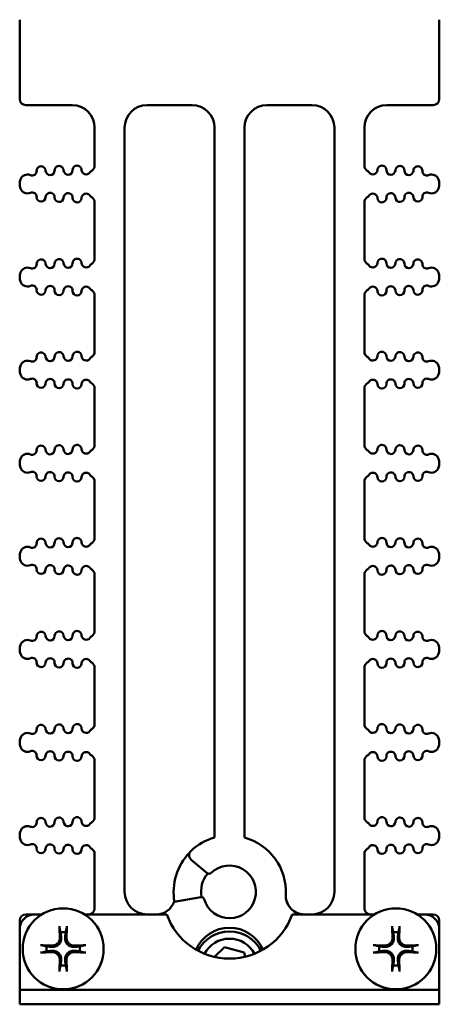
# Model space of a CAD drawing. Header units: inches. Extents: x 1.3 to 23.1, y 0.4 to 18.6.
# Tile 1 of 20: x 9.9 to 11.3, y 0.4 to 3.7. Entities that reach past the tile are written whole.
import ezdxf

# ---------------------------------------------------------------- set-up
doc = ezdxf.new("R2010")
doc.units = ezdxf.units.IN
doc.header["$LTSCALE"] = 0.8
doc.header["$MEASUREMENT"] = 0
doc.layers.add('Visible (ANSI)', color=7, linetype='Continuous', lineweight=50)

msp = doc.modelspace()

# ---------------------------------------------------------------- linework, layer by layer
at = {"layer": 'Visible (ANSI)'}
for p, q in [((9.8574, 3.6876), (9.8574, 3.4276)), ((11.2574, 3.6876), (11.2574, 3.4276)), ((9.8774, 3.4076), (10.0324, 3.4076)), ((10.2824, 3.4076), (10.4324, 3.4076)), ((10.6824, 3.4076), (10.8324, 3.4076)), ((11.0824, 3.4076), (11.2374, 3.4076)), ((10.1074, 3.3326), (10.1074, 3.2057)), ((10.2074, 0.7826), (10.2074, 3.3326)), ((10.5074, 3.3326), (10.5074, 0.9638)), ((10.6074, 0.9638), (10.6074, 3.3326)), ((10.9074, 3.3326), (10.9074, 0.7826)), ((11.0074, 3.2057), (11.0074, 3.3326)), ((9.8574, 3.1454), (9.8574, 3.1437)), ((11.2574, 3.1454), (11.2574, 3.1437)), ((10.1074, 3.0834), (10.1074, 2.8951)), ((11.0074, 2.8951), (11.0074, 3.0834)), ((9.8574, 2.8348), (9.8574, 2.8332)), ((11.2574, 2.8348), (11.2574, 2.8332)), ((10.1074, 2.7729), (10.1074, 2.5846)), ((11.0074, 2.5846), (11.0074, 2.7729)), ((9.8574, 2.5243), (9.8574, 2.5226)), ((11.2574, 2.5243), (11.2574, 2.5226)), ((10.1074, 2.4623), (10.1074, 2.274)), ((11.0074, 2.274), (11.0074, 2.4623)), ((9.8574, 2.2137), (9.8574, 2.212)), ((11.2574, 2.2137), (11.2574, 2.212)), ((10.1074, 2.1517), (10.1074, 1.9635)), ((11.0074, 1.9635), (11.0074, 2.1517)), ((9.8574, 1.9032), (9.8574, 1.9015)), ((11.2574, 1.9032), (11.2574, 1.9015)), ((10.1074, 1.8412), (10.1074, 1.6529)), ((11.0074, 1.6529), (11.0074, 1.8412)), ((9.8574, 1.5926), (9.8574, 1.5909)), ((11.2574, 1.5926), (11.2574, 1.5909)), ((10.1074, 1.5306), (10.1074, 1.3424)), ((11.0074, 1.3424), (11.0074, 1.5306)), ((9.8574, 1.2821), (9.8574, 1.2804)), ((11.2574, 1.2821), (11.2574, 1.2804)), ((10.1074, 1.2201), (10.1074, 1.0318)), ((11.0074, 1.0318), (11.0074, 1.2201)), ((9.8574, 0.9715), (9.8574, 0.9698)), ((11.2574, 0.9715), (11.2574, 0.9698)), ((10.1074, 0.9095), (10.1074, 0.7276)), ((10.4299, 0.8901), (10.483, 0.8455)), ((11.0074, 0.7276), (11.0074, 0.9095)), ((10.4615, 0.7653), (10.3723, 0.7496)), ((9.9074, 0.7076), (9.8774, 0.7076)), ((9.9074, 0.7076), (9.9317, 0.7076)), ((10.0731, 0.7076), (10.3479, 0.7076)), ((10.7669, 0.7076), (11.0417, 0.7076)), ((11.1831, 0.7076), (11.2074, 0.7076)), ((11.2374, 0.7076), (11.2074, 0.7076)), ((9.8574, 0.6876), (9.8574, 0.6576)), ((9.8574, 0.4554), (9.8574, 0.6576)), ((11.2574, 0.6876), (11.2574, 0.6576)), ((11.2574, 0.6576), (11.2574, 0.4554)), ((10.5069, 0.5659), (10.541, 0.5988)), ((10.541, 0.5988), (10.6065, 0.5799)), ((10.6065, 0.5799), (10.6099, 0.5664)), ((9.8574, 0.4554), (9.9074, 0.4554)), ((9.8574, 0.4554), (9.8574, 0.4076)), ((9.8574, 0.4554), (9.8574, 0.4554)), ((11.2074, 0.4554), (9.9074, 0.4554)), ((11.2074, 0.4554), (11.2574, 0.4554)), ((11.2574, 0.4076), (11.2574, 0.4554)), ((11.2574, 0.4554), (11.2574, 0.4554)), ((9.9074, 0.4076), (9.8574, 0.4076)), ((9.9074, 0.4076), (11.2074, 0.4076)), ((11.2574, 0.4076), (11.2074, 0.4076))]:
    msp.add_line(p, q, dxfattribs=at)
for centre in [(10.0024, 0.5926), (11.1124, 0.5926)]:
    msp.add_circle(centre, 0.135, dxfattribs=at)
for centre, radius, start, end in [((9.8774, 3.6876), 0.02, 165.5225, 180), ((11.2374, 3.6876), 0.02, 0, 14.4775), ((9.8774, 3.4276), 0.02, 180, 270), ((11.2374, 3.4276), 0.02, 270, 0), ((10.0324, 3.3326), 0.075, 0, 90), ((10.2824, 3.3326), 0.075, 90, 180), ((10.4324, 3.3326), 0.075, 0, 90), ((10.6824, 3.3326), 0.075, 90, 180), ((10.8324, 3.3326), 0.075, 0, 90), ((11.0824, 3.3326), 0.075, 90, 180), ((9.8991, 3.1879), 0.015, 246.8961, 1.1458), ((9.929, 3.1885), 0.015, 1.1458, 181.1458), ((9.959, 3.1891), 0.015, 181.1458, 1.1458), ((9.989, 3.1897), 0.015, 1.1458, 181.1458), ((10.019, 3.1903), 0.015, 181.1458, 1.1458), ((10.049, 3.1909), 0.015, 1.1458, 181.1458), ((10.079, 3.1915), 0.015, 181.1458, 322.7888), ((10.1109, 3.1673), 0.025, 121.4376, 142.7888), ((10.0874, 3.2057), 0.02, 301.4376, 0), ((11.0274, 3.2057), 0.02, 180, 238.5624), ((11.0039, 3.1673), 0.025, 37.2112, 58.5624), ((11.0358, 3.1915), 0.015, 217.2112, 358.8542), ((11.0658, 3.1909), 0.015, 358.8542, 178.8542), ((11.0958, 3.1903), 0.015, 178.8542, 358.8542), ((11.1258, 3.1897), 0.015, 358.8542, 178.8542), ((11.1558, 3.1891), 0.015, 178.8542, 358.8542), ((11.1858, 3.1885), 0.015, 358.8542, 178.8542), ((11.2158, 3.1879), 0.015, 178.8542, 293.1039), ((9.8999, 3.1454), 0.0425, 160.9922, 180), ((9.8834, 3.1511), 0.025, 66.8961, 160.9922), ((11.2314, 3.1511), 0.025, 19.0078, 113.1039), ((11.2149, 3.1454), 0.0425, 0, 19.0078), ((9.8999, 3.1437), 0.0425, 180, 199.0078), ((9.8834, 3.138), 0.025, 199.0078, 293.1039), ((11.2314, 3.138), 0.025, 246.8961, 340.9922), ((11.2149, 3.1437), 0.0425, 340.9922, 0), ((9.8991, 3.1012), 0.015, 358.8542, 113.1039), ((9.929, 3.1006), 0.015, 178.8542, 358.8542), ((9.959, 3.1), 0.015, 358.8542, 178.8542), ((9.989, 3.0994), 0.015, 178.8542, 358.8542), ((10.019, 3.0988), 0.015, 358.8542, 178.8542), ((10.049, 3.0982), 0.015, 178.8542, 358.8542), ((10.079, 3.0976), 0.015, 37.2112, 178.8542), ((10.1109, 3.1218), 0.025, 217.2112, 238.5624), ((10.0874, 3.0834), 0.02, 0, 58.5624), ((11.0274, 3.0834), 0.02, 121.4376, 180), ((11.0039, 3.1218), 0.025, 301.4376, 322.7888), ((11.0358, 3.0976), 0.015, 1.1458, 142.7888), ((11.0658, 3.0982), 0.015, 181.1458, 1.1458), ((11.0958, 3.0988), 0.015, 1.1458, 181.1458), ((11.1258, 3.0994), 0.015, 181.1458, 1.1458), ((11.1558, 3.1), 0.015, 1.1458, 181.1458), ((11.1858, 3.1006), 0.015, 181.1458, 1.1458), ((11.2158, 3.1012), 0.015, 66.8961, 181.1458), ((9.929, 2.8779), 0.015, 1.1458, 181.1458), ((9.989, 2.8791), 0.015, 1.1458, 181.1458), ((10.049, 2.8803), 0.015, 1.1458, 181.1458), ((10.0874, 2.8951), 0.02, 301.4376, 0), ((11.0274, 2.8951), 0.02, 180, 238.5624), ((11.0658, 2.8803), 0.015, 358.8542, 178.8542), ((11.1258, 2.8791), 0.015, 358.8542, 178.8542), ((11.1858, 2.8779), 0.015, 358.8542, 178.8542), ((9.8834, 2.8405), 0.025, 66.8961, 160.9922), ((9.8991, 2.8773), 0.015, 246.8961, 1.1458), ((9.959, 2.8785), 0.015, 181.1458, 1.1458), ((10.019, 2.8797), 0.015, 181.1458, 1.1458), ((10.079, 2.8809), 0.015, 181.1458, 322.7888), ((10.1109, 2.8567), 0.025, 121.4376, 142.7888), ((11.0039, 2.8567), 0.025, 37.2112, 58.5624), ((11.0358, 2.8809), 0.015, 217.2112, 358.8542), ((11.0958, 2.8797), 0.015, 178.8542, 358.8542), ((11.1558, 2.8785), 0.015, 178.8542, 358.8542), ((11.2158, 2.8773), 0.015, 178.8542, 293.1039), ((11.2314, 2.8405), 0.025, 19.0078, 113.1039), ((9.8999, 2.8348), 0.0425, 160.9922, 180), ((9.8999, 2.8332), 0.0425, 180, 199.0078), ((11.2149, 2.8348), 0.0425, 0, 19.0078), ((11.2149, 2.8332), 0.0425, 340.9922, 0), ((9.8834, 2.8275), 0.025, 199.0078, 293.1039), ((9.8991, 2.7907), 0.015, 358.8542, 113.1039), ((9.959, 2.7895), 0.015, 358.8542, 178.8542), ((10.019, 2.7883), 0.015, 358.8542, 178.8542), ((10.079, 2.7871), 0.015, 37.2112, 178.8542), ((10.1109, 2.8113), 0.025, 217.2112, 238.5624), ((11.0039, 2.8113), 0.025, 301.4376, 322.7888), ((11.0358, 2.7871), 0.015, 1.1458, 142.7888), ((11.0958, 2.7883), 0.015, 1.1458, 181.1458), ((11.1558, 2.7895), 0.015, 1.1458, 181.1458), ((11.2158, 2.7907), 0.015, 66.8961, 181.1458), ((11.2314, 2.8275), 0.025, 246.8961, 340.9922), ((9.929, 2.7901), 0.015, 178.8542, 358.8542), ((9.989, 2.7889), 0.015, 178.8542, 358.8542), ((10.049, 2.7877), 0.015, 178.8542, 358.8542), ((10.0874, 2.7729), 0.02, 0, 58.5624), ((11.0274, 2.7729), 0.02, 121.4376, 180), ((11.0658, 2.7877), 0.015, 181.1458, 1.1458), ((11.1258, 2.7889), 0.015, 181.1458, 1.1458), ((11.1858, 2.7901), 0.015, 181.1458, 1.1458), ((9.8991, 2.5668), 0.015, 246.8961, 1.1458), ((9.929, 2.5674), 0.015, 1.1458, 181.1458), ((9.959, 2.568), 0.015, 181.1458, 1.1458), ((9.989, 2.5686), 0.015, 1.1458, 181.1458), ((10.019, 2.5692), 0.015, 181.1458, 1.1458), ((10.049, 2.5698), 0.015, 1.1458, 181.1458), ((10.079, 2.5704), 0.015, 181.1458, 322.7888), ((10.1109, 2.5462), 0.025, 121.4376, 142.7888), ((10.0874, 2.5846), 0.02, 301.4376, 0), ((11.0274, 2.5846), 0.02, 180, 238.5624), ((11.0039, 2.5462), 0.025, 37.2112, 58.5624), ((11.0358, 2.5704), 0.015, 217.2112, 358.8542), ((11.0658, 2.5698), 0.015, 358.8542, 178.8542), ((11.0958, 2.5692), 0.015, 178.8542, 358.8542), ((11.1258, 2.5686), 0.015, 358.8542, 178.8542), ((11.1558, 2.568), 0.015, 178.8542, 358.8542), ((11.1858, 2.5674), 0.015, 358.8542, 178.8542), ((11.2158, 2.5668), 0.015, 178.8542, 293.1039), ((9.8999, 2.5243), 0.0425, 160.9922, 180), ((9.8834, 2.53), 0.025, 66.8961, 160.9922), ((11.2314, 2.53), 0.025, 19.0078, 113.1039), ((11.2149, 2.5243), 0.0425, 0, 19.0078), ((9.8999, 2.5226), 0.0425, 180, 199.0078), ((9.8834, 2.5169), 0.025, 199.0078, 293.1039), ((11.2314, 2.5169), 0.025, 246.8961, 340.9922), ((11.2149, 2.5226), 0.0425, 340.9922, 0), ((9.8991, 2.4801), 0.015, 358.8542, 113.1039), ((9.929, 2.4795), 0.015, 178.8542, 358.8542), ((9.959, 2.4789), 0.015, 358.8542, 178.8542), ((9.989, 2.4783), 0.015, 178.8542, 358.8542), ((10.019, 2.4777), 0.015, 358.8542, 178.8542), ((10.049, 2.4771), 0.015, 178.8542, 358.8542), ((10.079, 2.4765), 0.015, 37.2112, 178.8542), ((10.1109, 2.5007), 0.025, 217.2112, 238.5624), ((10.0874, 2.4623), 0.02, 0, 58.5624), ((11.0274, 2.4623), 0.02, 121.4376, 180), ((11.0039, 2.5007), 0.025, 301.4376, 322.7888), ((11.0358, 2.4765), 0.015, 1.1458, 142.7888), ((11.0658, 2.4771), 0.015, 181.1458, 1.1458), ((11.0958, 2.4777), 0.015, 1.1458, 181.1458), ((11.1258, 2.4783), 0.015, 181.1458, 1.1458), ((11.1558, 2.4789), 0.015, 1.1458, 181.1458), ((11.1858, 2.4795), 0.015, 181.1458, 1.1458), ((11.2158, 2.4801), 0.015, 66.8961, 181.1458), ((9.929, 2.2568), 0.015, 1.1458, 181.1458), ((9.989, 2.258), 0.015, 1.1458, 181.1458), ((10.049, 2.2592), 0.015, 1.1458, 181.1458), ((10.0874, 2.274), 0.02, 301.4376, 0), ((11.0274, 2.274), 0.02, 180, 238.5624), ((11.0658, 2.2592), 0.015, 358.8542, 178.8542), ((11.1258, 2.258), 0.015, 358.8542, 178.8542), ((11.1858, 2.2568), 0.015, 358.8542, 178.8542), ((9.8834, 2.2194), 0.025, 66.8961, 160.9922), ((9.8991, 2.2562), 0.015, 246.8961, 1.1458), ((9.959, 2.2574), 0.015, 181.1458, 1.1458), ((10.019, 2.2586), 0.015, 181.1458, 1.1458), ((10.079, 2.2598), 0.015, 181.1458, 322.7888), ((10.1109, 2.2356), 0.025, 121.4376, 142.7888), ((11.0039, 2.2356), 0.025, 37.2112, 58.5624), ((11.0358, 2.2598), 0.015, 217.2112, 358.8542), ((11.0958, 2.2586), 0.015, 178.8542, 358.8542), ((11.1558, 2.2574), 0.015, 178.8542, 358.8542), ((11.2158, 2.2562), 0.015, 178.8542, 293.1039), ((11.2314, 2.2194), 0.025, 19.0078, 113.1039), ((9.8999, 2.2137), 0.0425, 160.9922, 180), ((9.8999, 2.212), 0.0425, 180, 199.0078), ((11.2149, 2.2137), 0.0425, 0, 19.0078), ((11.2149, 2.212), 0.0425, 340.9922, 0), ((9.8834, 2.2063), 0.025, 199.0078, 293.1039), ((9.8991, 2.1696), 0.015, 358.8542, 113.1039), ((9.929, 2.169), 0.015, 178.8542, 358.8542), ((9.959, 2.1684), 0.015, 358.8542, 178.8542), ((10.019, 2.1672), 0.015, 358.8542, 178.8542), ((10.079, 2.166), 0.015, 37.2112, 178.8542), ((10.1109, 2.1901), 0.025, 217.2112, 238.5624), ((10.0874, 2.1517), 0.02, 0, 58.5624), ((11.0274, 2.1517), 0.02, 121.4376, 180), ((11.0039, 2.1901), 0.025, 301.4376, 322.7888), ((11.0358, 2.166), 0.015, 1.1458, 142.7888), ((11.0958, 2.1672), 0.015, 1.1458, 181.1458), ((11.1558, 2.1684), 0.015, 1.1458, 181.1458), ((11.1858, 2.169), 0.015, 181.1458, 1.1458), ((11.2158, 2.1696), 0.015, 66.8961, 181.1458), ((11.2314, 2.2063), 0.025, 246.8961, 340.9922), ((9.989, 2.1678), 0.015, 178.8542, 358.8542), ((10.049, 2.1666), 0.015, 178.8542, 358.8542), ((11.0658, 2.1666), 0.015, 181.1458, 1.1458), ((11.1258, 2.1678), 0.015, 181.1458, 1.1458), ((9.8991, 1.9457), 0.015, 246.8961, 1.1458), ((9.929, 1.9463), 0.015, 1.1458, 181.1458), ((9.959, 1.9469), 0.015, 181.1458, 1.1458), ((9.989, 1.9475), 0.015, 1.1458, 181.1458), ((10.019, 1.9481), 0.015, 181.1458, 1.1458), ((10.049, 1.9487), 0.015, 1.1458, 181.1458), ((10.079, 1.9493), 0.015, 181.1458, 322.7888), ((10.1109, 1.9251), 0.025, 121.4376, 142.7888), ((10.0874, 1.9635), 0.02, 301.4376, 0), ((11.0274, 1.9635), 0.02, 180, 238.5624), ((11.0039, 1.9251), 0.025, 37.2112, 58.5624), ((11.0358, 1.9493), 0.015, 217.2112, 358.8542), ((11.0658, 1.9487), 0.015, 358.8542, 178.8542), ((11.0958, 1.9481), 0.015, 178.8542, 358.8542), ((11.1258, 1.9475), 0.015, 358.8542, 178.8542), ((11.1558, 1.9469), 0.015, 178.8542, 358.8542), ((11.1858, 1.9463), 0.015, 358.8542, 178.8542), ((11.2158, 1.9457), 0.015, 178.8542, 293.1039), ((9.8999, 1.9032), 0.0425, 160.9922, 180), ((9.8834, 1.9089), 0.025, 66.8961, 160.9922), ((11.2314, 1.9089), 0.025, 19.0078, 113.1039), ((11.2149, 1.9032), 0.0425, 0, 19.0078), ((9.8999, 1.9015), 0.0425, 180, 199.0078), ((9.8834, 1.8958), 0.025, 199.0078, 293.1039), ((9.8991, 1.859), 0.015, 358.8542, 113.1039), ((9.959, 1.8578), 0.015, 358.8542, 178.8542), ((11.1558, 1.8578), 0.015, 1.1458, 181.1458), ((11.2158, 1.859), 0.015, 66.8961, 181.1458), ((11.2314, 1.8958), 0.025, 246.8961, 340.9922), ((11.2149, 1.9015), 0.0425, 340.9922, 0), ((9.929, 1.8584), 0.015, 178.8542, 358.8542), ((9.989, 1.8572), 0.015, 178.8542, 358.8542), ((10.019, 1.8566), 0.015, 358.8542, 178.8542), ((10.049, 1.856), 0.015, 178.8542, 358.8542), ((10.079, 1.8554), 0.015, 37.2112, 178.8542), ((10.1109, 1.8796), 0.025, 217.2112, 238.5624), ((10.0874, 1.8412), 0.02, 0, 58.5624), ((11.0274, 1.8412), 0.02, 121.4376, 180), ((11.0039, 1.8796), 0.025, 301.4376, 322.7888), ((11.0358, 1.8554), 0.015, 1.1458, 142.7888), ((11.0658, 1.856), 0.015, 181.1458, 1.1458), ((11.0958, 1.8566), 0.015, 1.1458, 181.1458), ((11.1258, 1.8572), 0.015, 181.1458, 1.1458), ((11.1858, 1.8584), 0.015, 181.1458, 1.1458), ((9.929, 1.6357), 0.015, 1.1458, 181.1458), ((9.989, 1.6369), 0.015, 1.1458, 181.1458), ((10.049, 1.6381), 0.015, 1.1458, 181.1458), ((10.0874, 1.6529), 0.02, 301.4376, 0), ((11.0274, 1.6529), 0.02, 180, 238.5624), ((11.0658, 1.6381), 0.015, 358.8542, 178.8542), ((11.1258, 1.6369), 0.015, 358.8542, 178.8542), ((11.1858, 1.6357), 0.015, 358.8542, 178.8542), ((9.8834, 1.5983), 0.025, 66.8961, 160.9922), ((9.8991, 1.6351), 0.015, 246.8961, 1.1458), ((9.959, 1.6363), 0.015, 181.1458, 1.1458), ((10.019, 1.6375), 0.015, 181.1458, 1.1458), ((10.079, 1.6387), 0.015, 181.1458, 322.7888), ((10.1109, 1.6145), 0.025, 121.4376, 142.7888), ((11.0039, 1.6145), 0.025, 37.2112, 58.5624), ((11.0358, 1.6387), 0.015, 217.2112, 358.8542), ((11.0958, 1.6375), 0.015, 178.8542, 358.8542), ((11.1558, 1.6363), 0.015, 178.8542, 358.8542), ((11.2158, 1.6351), 0.015, 178.8542, 293.1039), ((11.2314, 1.5983), 0.025, 19.0078, 113.1039), ((9.8999, 1.5926), 0.0425, 160.9922, 180), ((9.8999, 1.5909), 0.0425, 180, 199.0078), ((9.8834, 1.5852), 0.025, 199.0078, 293.1039), ((11.2314, 1.5852), 0.025, 246.8961, 340.9922), ((11.2149, 1.5926), 0.0425, 0, 19.0078), ((11.2149, 1.5909), 0.0425, 340.9922, 0), ((9.8991, 1.5484), 0.015, 358.8542, 113.1039), ((9.929, 1.5478), 0.015, 178.8542, 358.8542), ((9.959, 1.5472), 0.015, 358.8542, 178.8542), ((9.989, 1.5466), 0.015, 178.8542, 358.8542), ((10.019, 1.546), 0.015, 358.8542, 178.8542), ((10.049, 1.5454), 0.015, 178.8542, 358.8542), ((10.079, 1.5448), 0.015, 37.2112, 178.8542), ((10.1109, 1.569), 0.025, 217.2112, 238.5624), ((10.0874, 1.5306), 0.02, 0, 58.5624), ((11.0274, 1.5306), 0.02, 121.4376, 180), ((11.0039, 1.569), 0.025, 301.4376, 322.7888), ((11.0358, 1.5448), 0.015, 1.1458, 142.7888), ((11.0658, 1.5454), 0.015, 181.1458, 1.1458), ((11.0958, 1.546), 0.015, 1.1458, 181.1458), ((11.1258, 1.5466), 0.015, 181.1458, 1.1458), ((11.1558, 1.5472), 0.015, 1.1458, 181.1458), ((11.1858, 1.5478), 0.015, 181.1458, 1.1458), ((11.2158, 1.5484), 0.015, 66.8961, 181.1458), ((9.8991, 1.3246), 0.015, 246.8961, 1.1458), ((9.929, 1.3252), 0.015, 1.1458, 181.1458), ((9.959, 1.3258), 0.015, 181.1458, 1.1458), ((9.989, 1.3264), 0.015, 1.1458, 181.1458), ((10.019, 1.327), 0.015, 181.1458, 1.1458), ((10.049, 1.3276), 0.015, 1.1458, 181.1458), ((10.079, 1.3282), 0.015, 181.1458, 322.7888), ((10.1109, 1.304), 0.025, 121.4376, 142.7888), ((10.0874, 1.3424), 0.02, 301.4376, 0), ((11.0274, 1.3424), 0.02, 180, 238.5624), ((11.0039, 1.304), 0.025, 37.2112, 58.5624), ((11.0358, 1.3282), 0.015, 217.2112, 358.8542), ((11.0658, 1.3276), 0.015, 358.8542, 178.8542), ((11.0958, 1.327), 0.015, 178.8542, 358.8542), ((11.1258, 1.3264), 0.015, 358.8542, 178.8542), ((11.1558, 1.3258), 0.015, 178.8542, 358.8542), ((11.1858, 1.3252), 0.015, 358.8542, 178.8542), ((11.2158, 1.3246), 0.015, 178.8542, 293.1039), ((9.8999, 1.2821), 0.0425, 160.9922, 180), ((9.8834, 1.2878), 0.025, 66.8961, 160.9922), ((11.2314, 1.2878), 0.025, 19.0078, 113.1039), ((11.2149, 1.2821), 0.0425, 0, 19.0078), ((9.8999, 1.2804), 0.0425, 180, 199.0078), ((9.8834, 1.2747), 0.025, 199.0078, 293.1039), ((9.8991, 1.2379), 0.015, 358.8542, 113.1039), ((9.959, 1.2367), 0.015, 358.8542, 178.8542), ((10.019, 1.2355), 0.015, 358.8542, 178.8542), ((10.079, 1.2343), 0.015, 37.2112, 178.8542), ((11.0358, 1.2343), 0.015, 1.1458, 142.7888), ((11.0958, 1.2355), 0.015, 1.1458, 181.1458), ((11.1558, 1.2367), 0.015, 1.1458, 181.1458), ((11.2158, 1.2379), 0.015, 66.8961, 181.1458), ((11.2314, 1.2747), 0.025, 246.8961, 340.9922), ((11.2149, 1.2804), 0.0425, 340.9922, 0), ((9.929, 1.2373), 0.015, 178.8542, 358.8542), ((9.989, 1.2361), 0.015, 178.8542, 358.8542), ((10.049, 1.2349), 0.015, 178.8542, 358.8542), ((10.1109, 1.2585), 0.025, 217.2112, 238.5624), ((10.0874, 1.2201), 0.02, 0, 58.5624), ((11.0274, 1.2201), 0.02, 121.4376, 180), ((11.0039, 1.2585), 0.025, 301.4376, 322.7888), ((11.0658, 1.2349), 0.015, 181.1458, 1.1458), ((11.1258, 1.2361), 0.015, 181.1458, 1.1458), ((11.1858, 1.2373), 0.015, 181.1458, 1.1458), ((9.929, 1.0146), 0.015, 1.1458, 181.1458), ((9.989, 1.0158), 0.015, 1.1458, 181.1458), ((10.049, 1.017), 0.015, 1.1458, 181.1458), ((10.0874, 1.0318), 0.02, 301.4376, 0), ((11.0274, 1.0318), 0.02, 180, 238.5624), ((11.0658, 1.017), 0.015, 358.8542, 178.8542), ((11.1258, 1.0158), 0.015, 358.8542, 178.8542), ((11.1858, 1.0146), 0.015, 358.8542, 178.8542), ((9.8834, 0.9772), 0.025, 66.8961, 160.9922), ((9.8991, 1.014), 0.015, 246.8961, 1.1458), ((9.959, 1.0152), 0.015, 181.1458, 1.1458), ((10.019, 1.0164), 0.015, 181.1458, 1.1458), ((10.079, 1.0176), 0.015, 181.1458, 322.7888), ((10.1109, 0.9934), 0.025, 121.4376, 142.7888), ((11.0039, 0.9934), 0.025, 37.2112, 58.5624), ((11.0358, 1.0176), 0.015, 217.2112, 358.8542), ((11.0958, 1.0164), 0.015, 178.8542, 358.8542), ((11.1558, 1.0152), 0.015, 178.8542, 358.8542), ((11.2158, 1.014), 0.015, 178.8542, 293.1039), ((11.2314, 0.9772), 0.025, 19.0078, 113.1039), ((9.8999, 0.9715), 0.0425, 160.9922, 180), ((9.8999, 0.9698), 0.0425, 180, 199.0078), ((9.8834, 0.9641), 0.025, 199.0078, 293.1039), ((10.5574, 0.7826), 0.188, 105.4239, 133.0454), ((10.5574, 0.7826), 0.188, 357.1397, 74.5761), ((11.2314, 0.9641), 0.025, 246.8961, 340.9922), ((11.2149, 0.9715), 0.0425, 0, 19.0078), ((11.2149, 0.9698), 0.0425, 340.9922, 0), ((9.8991, 0.9273), 0.015, 358.8542, 113.1039), ((9.929, 0.9267), 0.015, 178.8542, 358.8542), ((9.959, 0.9261), 0.015, 358.8542, 178.8542), ((9.989, 0.9255), 0.015, 178.8542, 358.8542), ((10.019, 0.9249), 0.015, 358.8542, 178.8542), ((10.049, 0.9243), 0.015, 178.8542, 358.8542), ((10.079, 0.9237), 0.015, 37.2112, 178.8542), ((10.1109, 0.9479), 0.025, 217.2112, 238.5624), ((10.0874, 0.9095), 0.02, 0, 58.5624), ((10.4427, 0.9054), 0.02, 133.0454, 230), ((11.0274, 0.9095), 0.02, 121.4376, 180), ((11.0039, 0.9479), 0.025, 301.4376, 322.7888), ((11.0358, 0.9237), 0.015, 1.1458, 142.7888), ((11.0658, 0.9243), 0.015, 181.1458, 1.1458), ((11.0958, 0.9249), 0.015, 1.1458, 181.1458), ((11.1258, 0.9255), 0.015, 181.1458, 1.1458), ((11.1558, 0.9261), 0.015, 1.1458, 181.1458), ((11.1858, 0.9267), 0.015, 181.1458, 1.1458), ((11.2158, 0.9273), 0.015, 66.8961, 181.1458), ((10.5574, 0.7826), 0.1865, 135.5054, 190.105), ((10.5574, 0.7826), 0.088, 196.0577, 133.9423), ((10.5574, 0.7826), 0.095, 139.6092, 190.3908), ((10.4894, 0.8532), 0.01, 230, 313.9423), ((10.2824, 0.7826), 0.075, 180, 270), ((10.4632, 0.7555), 0.01, 16.0577, 100), ((10.8076, 0.7701), 0.0625, 177.1397, 270), ((10.8324, 0.7826), 0.075, 270, 0), ((10.0874, 0.7276), 0.02, 270, 0), ((10.3133, 0.7701), 0.0625, 270, 340.8695), ((11.0274, 0.7276), 0.02, 180, 270), ((9.8774, 0.6876), 0.02, 90, 180), ((9.9074, 0.6576), 0.05, 90, 180), ((10.5574, 0.7826), 0.2225, 199.699, 340.301), ((11.2074, 0.6576), 0.05, 0, 90), ((11.2374, 0.6876), 0.02, 0, 90), ((10.5574, 0.5416), 0.1215, 23.4841, 156.5159), ((10.0024, 0.5926), 0.0553, 81.4296, 98.5704), ((10.5574, 0.5326), 0.1181, 27.1453, 152.8547), ((10.5574, 0.5326), 0.094, 27.678, 152.322), ((11.1124, 0.5926), 0.0553, 81.4296, 98.5704), ((10.0024, 0.5926), 0.0553, 171.4296, 188.5704), ((10.0024, 0.5926), 0.0553, 351.4296, 8.5704), ((11.1124, 0.5926), 0.0553, 171.4296, 188.5704), ((11.1124, 0.5926), 0.0553, 351.4296, 8.5704), ((10.0024, 0.5926), 0.0553, 261.4296, 278.5704), ((11.1124, 0.5926), 0.0553, 261.4296, 278.5704)]:
    msp.add_arc(centre, radius, start, end, dxfattribs=at)
for centre, major_axis, start_param, end_param in [((10.0087, 0.593), (0.0111, -0.175), 4.261039, 4.4898), ((9.9961, 0.593), (0.0111, 0.175), 4.934978, 5.163739), ((11.1187, 0.593), (0.0111, -0.175), 4.261039, 4.4898), ((11.1061, 0.593), (0.0111, 0.175), 4.934978, 5.163739), ((10.002, 0.5863), (-0.175, 0.0111), 4.934978, 5.163739), ((10.0028, 0.5863), (-0.175, -0.0111), 4.261039, 4.4898), ((11.112, 0.5863), (-0.175, 0.0111), 4.934978, 5.163739), ((11.1128, 0.5863), (-0.175, -0.0111), 4.261039, 4.4898), ((10.002, 0.5989), (0.175, 0.0111), 4.261039, 4.4898), ((10.0028, 0.5989), (0.175, -0.0111), 4.934978, 5.163739), ((11.112, 0.5989), (0.175, 0.0111), 4.261039, 4.4898), ((11.1128, 0.5989), (0.175, -0.0111), 4.934978, 5.163739), ((10.0087, 0.5922), (-0.0111, -0.175), 4.934978, 5.163739), ((9.9961, 0.5922), (-0.0111, 0.175), 4.261039, 4.4898), ((11.1187, 0.5922), (-0.0111, -0.175), 4.934978, 5.163739), ((11.1061, 0.5922), (-0.0111, 0.175), 4.261039, 4.4898)]:
    msp.add_ellipse(centre, major_axis=major_axis, ratio=0.087156, start_param=start_param, end_param=end_param, dxfattribs=at)
for points, knots in [([(9.9908, 0.661), (9.9907, 0.6613), (9.9907, 0.6617), (9.9905, 0.6625), (9.9905, 0.6632), (9.9903, 0.6645), (9.9903, 0.6653), (9.9902, 0.6667), (9.9901, 0.6675), (9.9901, 0.6683), (9.9901, 0.6684), (9.9901, 0.6685)], [0.04854437, 0.04854437, 0.04854437, 0.04854437, 0.05284301, 0.05284301, 0.05810894, 0.05810894, 0.06340254, 0.06340254, 0.06870047, 0.06870047, 0.06955036, 0.06955036, 0.06955036, 0.06955036]), ([(10.0147, 0.6685), (10.0147, 0.6684), (10.0147, 0.6683), (10.0147, 0.6675), (10.0146, 0.6667), (10.0145, 0.6653), (10.0145, 0.6645), (10.0144, 0.6632), (10.0143, 0.6625), (10.0141, 0.6617), (10.0141, 0.6613), (10.014, 0.661)], [0.0150618, 0.0150618, 0.0150618, 0.0150618, 0.01591169, 0.01591169, 0.02120962, 0.02120962, 0.02650322, 0.02650322, 0.03176915, 0.03176915, 0.03606779, 0.03606779, 0.03606779, 0.03606779]), ([(11.1008, 0.661), (11.1007, 0.6613), (11.1007, 0.6617), (11.1005, 0.6625), (11.1005, 0.6632), (11.1003, 0.6645), (11.1003, 0.6653), (11.1002, 0.6667), (11.1001, 0.6675), (11.1001, 0.6683), (11.1001, 0.6684), (11.1001, 0.6685)], [0.04854437, 0.04854437, 0.04854437, 0.04854437, 0.05284301, 0.05284301, 0.05810894, 0.05810894, 0.06340254, 0.06340254, 0.06870047, 0.06870047, 0.06955036, 0.06955036, 0.06955036, 0.06955036]), ([(11.1247, 0.6685), (11.1247, 0.6684), (11.1247, 0.6683), (11.1247, 0.6675), (11.1246, 0.6667), (11.1245, 0.6653), (11.1245, 0.6645), (11.1244, 0.6632), (11.1243, 0.6625), (11.1241, 0.6617), (11.1241, 0.6613), (11.124, 0.661)], [0.0150618, 0.0150618, 0.0150618, 0.0150618, 0.01591169, 0.01591169, 0.02120962, 0.02120962, 0.02650322, 0.02650322, 0.03176915, 0.03176915, 0.03606779, 0.03606779, 0.03606779, 0.03606779]), ([(9.996, 0.631), (9.9964, 0.6272), (9.9961, 0.6231), (9.9943, 0.617), (9.9934, 0.6149), (9.991, 0.6108), (9.9896, 0.6089), (9.9861, 0.6055), (9.9842, 0.604), (9.9801, 0.6017), (9.978, 0.6007), (9.9719, 0.5989), (9.9678, 0.5986), (9.964, 0.599)], [0.3400621, 0.3400621, 0.3400621, 0.3400621, 0.3728415, 0.3728415, 0.3915916, 0.3915916, 0.4103416, 0.4103416, 0.4290917, 0.4290917, 0.4478417, 0.4478417, 0.4806211, 0.4806211, 0.4806211, 0.4806211]), ([(9.9914, 0.6307), (9.9915, 0.6276), (9.991, 0.6242), (9.9888, 0.6178), (9.987, 0.6148), (9.9828, 0.61), (9.98, 0.6078), (9.974, 0.6048), (9.9707, 0.604), (9.9665, 0.6036), (9.9654, 0.6036), (9.9643, 0.6037)], [0, 0, 0, 0, 0.0245201, 0.0245201, 0.0490401, 0.0490401, 0.0733788, 0.0733788, 0.0977174, 0.0977174, 0.1059587, 0.1059587, 0.1059587, 0.1059587]), ([(10.0408, 0.599), (10.037, 0.5986), (10.0329, 0.5989), (10.0268, 0.6007), (10.0247, 0.6017), (10.0206, 0.604), (10.0187, 0.6055), (10.0153, 0.6089), (10.0138, 0.6108), (10.0115, 0.6149), (10.0105, 0.617), (10.0087, 0.6231), (10.0084, 0.6272), (10.0088, 0.631)], [0.3400621, 0.3400621, 0.3400621, 0.3400621, 0.3728415, 0.3728415, 0.3915916, 0.3915916, 0.4103416, 0.4103416, 0.4290917, 0.4290917, 0.4478417, 0.4478417, 0.4806211, 0.4806211, 0.4806211, 0.4806211]), ([(10.0405, 0.6037), (10.0374, 0.6035), (10.034, 0.604), (10.0276, 0.6062), (10.0246, 0.608), (10.0198, 0.6123), (10.0176, 0.615), (10.0146, 0.621), (10.0138, 0.6243), (10.0134, 0.6285), (10.0134, 0.6296), (10.0135, 0.6307)], [0, 0, 0, 0, 0.0245201, 0.0245201, 0.0490401, 0.0490401, 0.0733788, 0.0733788, 0.0977174, 0.0977174, 0.1059587, 0.1059587, 0.1059587, 0.1059587]), ([(11.106, 0.631), (11.1064, 0.6272), (11.1061, 0.6231), (11.1043, 0.617), (11.1034, 0.6149), (11.101, 0.6108), (11.0996, 0.6089), (11.0961, 0.6055), (11.0942, 0.604), (11.0901, 0.6017), (11.088, 0.6007), (11.0819, 0.5989), (11.0778, 0.5986), (11.074, 0.599)], [0.3400621, 0.3400621, 0.3400621, 0.3400621, 0.3728415, 0.3728415, 0.3915916, 0.3915916, 0.4103416, 0.4103416, 0.4290917, 0.4290917, 0.4478417, 0.4478417, 0.4806211, 0.4806211, 0.4806211, 0.4806211]), ([(11.1014, 0.6307), (11.1015, 0.6276), (11.101, 0.6242), (11.0988, 0.6178), (11.097, 0.6148), (11.0928, 0.61), (11.09, 0.6078), (11.084, 0.6048), (11.0807, 0.604), (11.0765, 0.6036), (11.0754, 0.6036), (11.0743, 0.6037)], [0, 0, 0, 0, 0.0245201, 0.0245201, 0.0490401, 0.0490401, 0.0733788, 0.0733788, 0.0977174, 0.0977174, 0.1059587, 0.1059587, 0.1059587, 0.1059587]), ([(11.1508, 0.599), (11.147, 0.5986), (11.1429, 0.5989), (11.1368, 0.6007), (11.1347, 0.6017), (11.1306, 0.604), (11.1287, 0.6055), (11.1253, 0.6089), (11.1238, 0.6108), (11.1215, 0.6149), (11.1205, 0.617), (11.1187, 0.6231), (11.1184, 0.6272), (11.1188, 0.631)], [0.3400621, 0.3400621, 0.3400621, 0.3400621, 0.3728415, 0.3728415, 0.3915916, 0.3915916, 0.4103416, 0.4103416, 0.4290917, 0.4290917, 0.4478417, 0.4478417, 0.4806211, 0.4806211, 0.4806211, 0.4806211]), ([(11.1505, 0.6037), (11.1474, 0.6035), (11.144, 0.604), (11.1376, 0.6062), (11.1346, 0.608), (11.1298, 0.6123), (11.1276, 0.615), (11.1246, 0.621), (11.1238, 0.6243), (11.1234, 0.6285), (11.1234, 0.6296), (11.1235, 0.6307)], [0, 0, 0, 0, 0.0245201, 0.0245201, 0.0490401, 0.0490401, 0.0733788, 0.0733788, 0.0977174, 0.0977174, 0.1059587, 0.1059587, 0.1059587, 0.1059587]), ([(9.9265, 0.6049), (9.9266, 0.6049), (9.9267, 0.6049), (9.9275, 0.6049), (9.9283, 0.6048), (9.9297, 0.6048), (9.9305, 0.6047), (9.9318, 0.6046), (9.9325, 0.6045), (9.9333, 0.6043), (9.9337, 0.6043), (9.934, 0.6042)], [0.0150618, 0.0150618, 0.0150618, 0.0150618, 0.01591169, 0.01591169, 0.02120962, 0.02120962, 0.02650322, 0.02650322, 0.03176915, 0.03176915, 0.03606779, 0.03606779, 0.03606779, 0.03606779]), ([(10.0708, 0.6042), (10.0711, 0.6043), (10.0715, 0.6043), (10.0723, 0.6045), (10.073, 0.6046), (10.0743, 0.6047), (10.0751, 0.6048), (10.0765, 0.6048), (10.0773, 0.6049), (10.0781, 0.6049), (10.0782, 0.6049), (10.0783, 0.6049)], [0.04854437, 0.04854437, 0.04854437, 0.04854437, 0.05284301, 0.05284301, 0.05810894, 0.05810894, 0.06340254, 0.06340254, 0.06870047, 0.06870047, 0.06955036, 0.06955036, 0.06955036, 0.06955036]), ([(11.0365, 0.6049), (11.0366, 0.6049), (11.0367, 0.6049), (11.0375, 0.6049), (11.0383, 0.6048), (11.0397, 0.6048), (11.0405, 0.6047), (11.0418, 0.6046), (11.0425, 0.6045), (11.0433, 0.6043), (11.0437, 0.6043), (11.044, 0.6042)], [0.0150618, 0.0150618, 0.0150618, 0.0150618, 0.01591169, 0.01591169, 0.02120962, 0.02120962, 0.02650322, 0.02650322, 0.03176915, 0.03176915, 0.03606779, 0.03606779, 0.03606779, 0.03606779]), ([(11.1808, 0.6042), (11.1811, 0.6043), (11.1815, 0.6043), (11.1823, 0.6045), (11.183, 0.6046), (11.1843, 0.6047), (11.1851, 0.6048), (11.1865, 0.6048), (11.1873, 0.6049), (11.1881, 0.6049), (11.1882, 0.6049), (11.1883, 0.6049)], [0.04854437, 0.04854437, 0.04854437, 0.04854437, 0.05284301, 0.05284301, 0.05810894, 0.05810894, 0.06340254, 0.06340254, 0.06870047, 0.06870047, 0.06955036, 0.06955036, 0.06955036, 0.06955036]), ([(9.934, 0.581), (9.9337, 0.5809), (9.9333, 0.5809), (9.9325, 0.5807), (9.9318, 0.5807), (9.9305, 0.5805), (9.9297, 0.5805), (9.9283, 0.5804), (9.9275, 0.5803), (9.9267, 0.5803), (9.9266, 0.5803), (9.9265, 0.5803)], [0.04854437, 0.04854437, 0.04854437, 0.04854437, 0.05284301, 0.05284301, 0.05810894, 0.05810894, 0.06340254, 0.06340254, 0.06870047, 0.06870047, 0.06955036, 0.06955036, 0.06955036, 0.06955036]), ([(9.964, 0.5862), (9.9678, 0.5866), (9.9719, 0.5863), (9.978, 0.5845), (9.9801, 0.5836), (9.9842, 0.5812), (9.9861, 0.5798), (9.9896, 0.5763), (9.991, 0.5744), (9.9934, 0.5703), (9.9943, 0.5682), (9.9961, 0.5621), (9.9964, 0.5581), (9.996, 0.5542)], [0.3400621, 0.3400621, 0.3400621, 0.3400621, 0.3728415, 0.3728415, 0.3915916, 0.3915916, 0.4103416, 0.4103416, 0.4290917, 0.4290917, 0.4478417, 0.4478417, 0.4806211, 0.4806211, 0.4806211, 0.4806211]), ([(9.9643, 0.5816), (9.9674, 0.5817), (9.9709, 0.5812), (9.9772, 0.579), (9.9802, 0.5772), (9.985, 0.573), (9.9872, 0.5702), (9.9902, 0.5642), (9.991, 0.5609), (9.9914, 0.5567), (9.9914, 0.5556), (9.9914, 0.5545)], [0, 0, 0, 0, 0.0245201, 0.0245201, 0.0490401, 0.0490401, 0.0733788, 0.0733788, 0.0977174, 0.0977174, 0.1059587, 0.1059587, 0.1059587, 0.1059587]), ([(10.0088, 0.5542), (10.0084, 0.5581), (10.0087, 0.5621), (10.0105, 0.5682), (10.0115, 0.5703), (10.0138, 0.5744), (10.0153, 0.5763), (10.0187, 0.5798), (10.0206, 0.5812), (10.0247, 0.5836), (10.0268, 0.5845), (10.0329, 0.5863), (10.037, 0.5866), (10.0408, 0.5862)], [0.3400621, 0.3400621, 0.3400621, 0.3400621, 0.3728415, 0.3728415, 0.3915916, 0.3915916, 0.4103416, 0.4103416, 0.4290917, 0.4290917, 0.4478417, 0.4478417, 0.4806211, 0.4806211, 0.4806211, 0.4806211]), ([(10.0135, 0.5545), (10.0133, 0.5576), (10.0138, 0.5611), (10.016, 0.5674), (10.0178, 0.5704), (10.022, 0.5752), (10.0248, 0.5774), (10.0308, 0.5804), (10.0341, 0.5812), (10.0383, 0.5816), (10.0394, 0.5816), (10.0405, 0.5816)], [0, 0, 0, 0, 0.0244853, 0.0244853, 0.0489707, 0.0489707, 0.0733441, 0.0733441, 0.0977174, 0.0977174, 0.1059587, 0.1059587, 0.1059587, 0.1059587]), ([(10.0783, 0.5803), (10.0782, 0.5803), (10.0781, 0.5803), (10.0773, 0.5803), (10.0765, 0.5804), (10.0751, 0.5805), (10.0743, 0.5805), (10.073, 0.5807), (10.0723, 0.5807), (10.0715, 0.5809), (10.0711, 0.5809), (10.0708, 0.581)], [0.0150618, 0.0150618, 0.0150618, 0.0150618, 0.01591169, 0.01591169, 0.02120962, 0.02120962, 0.02650322, 0.02650322, 0.03176915, 0.03176915, 0.03606779, 0.03606779, 0.03606779, 0.03606779]), ([(11.044, 0.581), (11.0437, 0.5809), (11.0433, 0.5809), (11.0425, 0.5807), (11.0418, 0.5807), (11.0405, 0.5805), (11.0397, 0.5805), (11.0383, 0.5804), (11.0375, 0.5803), (11.0367, 0.5803), (11.0366, 0.5803), (11.0365, 0.5803)], [0.04854437, 0.04854437, 0.04854437, 0.04854437, 0.05284301, 0.05284301, 0.05810894, 0.05810894, 0.06340254, 0.06340254, 0.06870047, 0.06870047, 0.06955036, 0.06955036, 0.06955036, 0.06955036]), ([(11.074, 0.5862), (11.0778, 0.5866), (11.0819, 0.5863), (11.088, 0.5845), (11.0901, 0.5836), (11.0942, 0.5812), (11.0961, 0.5798), (11.0996, 0.5763), (11.101, 0.5744), (11.1034, 0.5703), (11.1043, 0.5682), (11.1061, 0.5621), (11.1064, 0.5581), (11.106, 0.5542)], [0.3400621, 0.3400621, 0.3400621, 0.3400621, 0.3728415, 0.3728415, 0.3915916, 0.3915916, 0.4103416, 0.4103416, 0.4290917, 0.4290917, 0.4478417, 0.4478417, 0.4806211, 0.4806211, 0.4806211, 0.4806211]), ([(11.0743, 0.5816), (11.0774, 0.5817), (11.0809, 0.5812), (11.0872, 0.579), (11.0902, 0.5772), (11.095, 0.573), (11.0972, 0.5702), (11.1002, 0.5642), (11.101, 0.5609), (11.1014, 0.5567), (11.1014, 0.5556), (11.1014, 0.5545)], [0, 0, 0, 0, 0.0245201, 0.0245201, 0.0490401, 0.0490401, 0.0733788, 0.0733788, 0.0977174, 0.0977174, 0.1059587, 0.1059587, 0.1059587, 0.1059587]), ([(11.1188, 0.5542), (11.1184, 0.5581), (11.1187, 0.5621), (11.1205, 0.5682), (11.1215, 0.5703), (11.1238, 0.5744), (11.1253, 0.5763), (11.1287, 0.5798), (11.1306, 0.5812), (11.1347, 0.5836), (11.1368, 0.5845), (11.1429, 0.5863), (11.147, 0.5866), (11.1508, 0.5862)], [0.3400621, 0.3400621, 0.3400621, 0.3400621, 0.3728415, 0.3728415, 0.3915916, 0.3915916, 0.4103416, 0.4103416, 0.4290917, 0.4290917, 0.4478417, 0.4478417, 0.4806211, 0.4806211, 0.4806211, 0.4806211]), ([(11.1235, 0.5545), (11.1233, 0.5576), (11.1238, 0.5611), (11.126, 0.5674), (11.1278, 0.5704), (11.132, 0.5752), (11.1348, 0.5774), (11.1408, 0.5804), (11.1441, 0.5812), (11.1483, 0.5816), (11.1494, 0.5816), (11.1505, 0.5816)], [0, 0, 0, 0, 0.0244853, 0.0244853, 0.0489707, 0.0489707, 0.0733441, 0.0733441, 0.0977174, 0.0977174, 0.1059587, 0.1059587, 0.1059587, 0.1059587]), ([(11.1883, 0.5803), (11.1882, 0.5803), (11.1881, 0.5803), (11.1873, 0.5803), (11.1865, 0.5804), (11.1851, 0.5805), (11.1843, 0.5805), (11.183, 0.5807), (11.1823, 0.5807), (11.1815, 0.5809), (11.1811, 0.5809), (11.1808, 0.581)], [0.0150618, 0.0150618, 0.0150618, 0.0150618, 0.01591169, 0.01591169, 0.02120962, 0.02120962, 0.02650322, 0.02650322, 0.03176915, 0.03176915, 0.03606779, 0.03606779, 0.03606779, 0.03606779]), ([(9.9901, 0.5167), (9.9901, 0.5168), (9.9901, 0.5169), (9.9901, 0.5177), (9.9902, 0.5185), (9.9903, 0.5199), (9.9903, 0.5207), (9.9905, 0.522), (9.9905, 0.5227), (9.9907, 0.5235), (9.9907, 0.5239), (9.9908, 0.5242)], [0.0150618, 0.0150618, 0.0150618, 0.0150618, 0.01591169, 0.01591169, 0.02120962, 0.02120962, 0.02650322, 0.02650322, 0.03176915, 0.03176915, 0.03606779, 0.03606779, 0.03606779, 0.03606779]), ([(10.014, 0.5242), (10.0141, 0.5239), (10.0141, 0.5235), (10.0143, 0.5227), (10.0144, 0.522), (10.0145, 0.5207), (10.0145, 0.5199), (10.0146, 0.5185), (10.0147, 0.5177), (10.0147, 0.5169), (10.0147, 0.5168), (10.0147, 0.5167)], [0.04854437, 0.04854437, 0.04854437, 0.04854437, 0.05284301, 0.05284301, 0.05810894, 0.05810894, 0.06340254, 0.06340254, 0.06870047, 0.06870047, 0.06955036, 0.06955036, 0.06955036, 0.06955036]), ([(11.1001, 0.5167), (11.1001, 0.5168), (11.1001, 0.5169), (11.1001, 0.5177), (11.1002, 0.5185), (11.1003, 0.5199), (11.1003, 0.5207), (11.1005, 0.522), (11.1005, 0.5227), (11.1007, 0.5235), (11.1007, 0.5239), (11.1008, 0.5242)], [0.0150618, 0.0150618, 0.0150618, 0.0150618, 0.01591169, 0.01591169, 0.02120962, 0.02120962, 0.02650322, 0.02650322, 0.03176915, 0.03176915, 0.03606779, 0.03606779, 0.03606779, 0.03606779]), ([(11.124, 0.5242), (11.1241, 0.5239), (11.1241, 0.5235), (11.1243, 0.5227), (11.1244, 0.522), (11.1245, 0.5207), (11.1245, 0.5199), (11.1246, 0.5185), (11.1247, 0.5177), (11.1247, 0.5169), (11.1247, 0.5168), (11.1247, 0.5167)], [0.04854437, 0.04854437, 0.04854437, 0.04854437, 0.05284301, 0.05284301, 0.05810894, 0.05810894, 0.06340254, 0.06340254, 0.06870047, 0.06870047, 0.06955036, 0.06955036, 0.06955036, 0.06955036])]:
    msp.add_open_spline(points, degree=3, knots=knots, dxfattribs=at)
for points, weights in [([(9.9908, 0.661), (9.9927, 0.6534), (9.9942, 0.6473)], [1.0019240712, 1.00731929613, 1]), ([(10.0106, 0.6473), (10.0121, 0.6534), (10.014, 0.661)], [1, 1.00731929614, 1.00192407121]), ([(11.1008, 0.661), (11.1027, 0.6534), (11.1042, 0.6473)], [1.0019240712, 1.00731929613, 1]), ([(11.1206, 0.6473), (11.1221, 0.6534), (11.124, 0.661)], [1, 1.00731929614, 1.00192407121]), ([(9.9942, 0.6473), (9.9952, 0.6377), (9.996, 0.631)], [1, 1.20089099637, 1.39845709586]), ([(10.0088, 0.631), (10.0096, 0.6377), (10.0106, 0.6473)], [1.39845709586, 1.20089099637, 1]), ([(11.1042, 0.6473), (11.1052, 0.6377), (11.106, 0.631)], [1, 1.20089099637, 1.39845709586]), ([(11.1188, 0.631), (11.1196, 0.6377), (11.1206, 0.6473)], [1.39845709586, 1.20089099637, 1]), ([(9.9478, 0.6008), (9.9416, 0.6023), (9.934, 0.6042)], [1, 1.00731929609, 1.00192407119]), ([(9.964, 0.599), (9.9573, 0.5998), (9.9478, 0.6008)], [1.39845709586, 1.20089099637, 1]), ([(10.057, 0.6008), (10.0475, 0.5998), (10.0408, 0.599)], [1, 1.20089099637, 1.39845709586]), ([(10.0708, 0.6042), (10.0632, 0.6023), (10.057, 0.6008)], [1.00192407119, 1.00731929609, 1]), ([(11.0578, 0.6008), (11.0516, 0.6023), (11.044, 0.6042)], [1, 1.00731929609, 1.00192407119]), ([(11.074, 0.599), (11.0673, 0.5998), (11.0578, 0.6008)], [1.39845709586, 1.20089099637, 1]), ([(11.167, 0.6008), (11.1575, 0.5998), (11.1508, 0.599)], [1, 1.20089099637, 1.39845709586]), ([(11.1808, 0.6042), (11.1732, 0.6023), (11.167, 0.6008)], [1.00192407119, 1.00731929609, 1]), ([(9.934, 0.581), (9.9416, 0.5829), (9.9478, 0.5844)], [1.00192407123, 1.00731929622, 1]), ([(9.9478, 0.5844), (9.9573, 0.5854), (9.964, 0.5862)], [1, 1.20089099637, 1.39845709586]), ([(10.0408, 0.5862), (10.0475, 0.5854), (10.057, 0.5844)], [1.39845709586, 1.20089099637, 1]), ([(10.057, 0.5844), (10.0632, 0.5829), (10.0708, 0.581)], [1, 1.00731929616, 1.00192407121]), ([(11.044, 0.581), (11.0516, 0.5829), (11.0578, 0.5844)], [1.00192407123, 1.00731929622, 1]), ([(11.0578, 0.5844), (11.0673, 0.5854), (11.074, 0.5862)], [1, 1.20089099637, 1.39845709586]), ([(11.1508, 0.5862), (11.1575, 0.5854), (11.167, 0.5844)], [1.39845709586, 1.20089099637, 1]), ([(11.167, 0.5844), (11.1732, 0.5829), (11.1808, 0.581)], [1, 1.00731929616, 1.00192407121]), ([(9.9942, 0.538), (9.9927, 0.5318), (9.9908, 0.5242)], [1, 1.00731929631, 1.00192407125]), ([(9.996, 0.5542), (9.9952, 0.5475), (9.9942, 0.538)], [1.39845709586, 1.20089099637, 1]), ([(10.0106, 0.538), (10.0096, 0.5475), (10.0088, 0.5542)], [1, 1.20089099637, 1.39845709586]), ([(10.014, 0.5242), (10.0121, 0.5318), (10.0106, 0.538)], [1.00192407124, 1.00731929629, 1]), ([(11.1042, 0.538), (11.1027, 0.5318), (11.1008, 0.5242)], [1, 1.00731929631, 1.00192407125]), ([(11.106, 0.5542), (11.1052, 0.5475), (11.1042, 0.538)], [1.39845709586, 1.20089099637, 1]), ([(11.1206, 0.538), (11.1196, 0.5475), (11.1188, 0.5542)], [1, 1.20089099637, 1.39845709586]), ([(11.124, 0.5242), (11.1221, 0.5318), (11.1206, 0.538)], [1.00192407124, 1.00731929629, 1])]:
    msp.add_rational_spline(points, weights, degree=2, dxfattribs=at)

doc.saveas('drawing.dxf')
